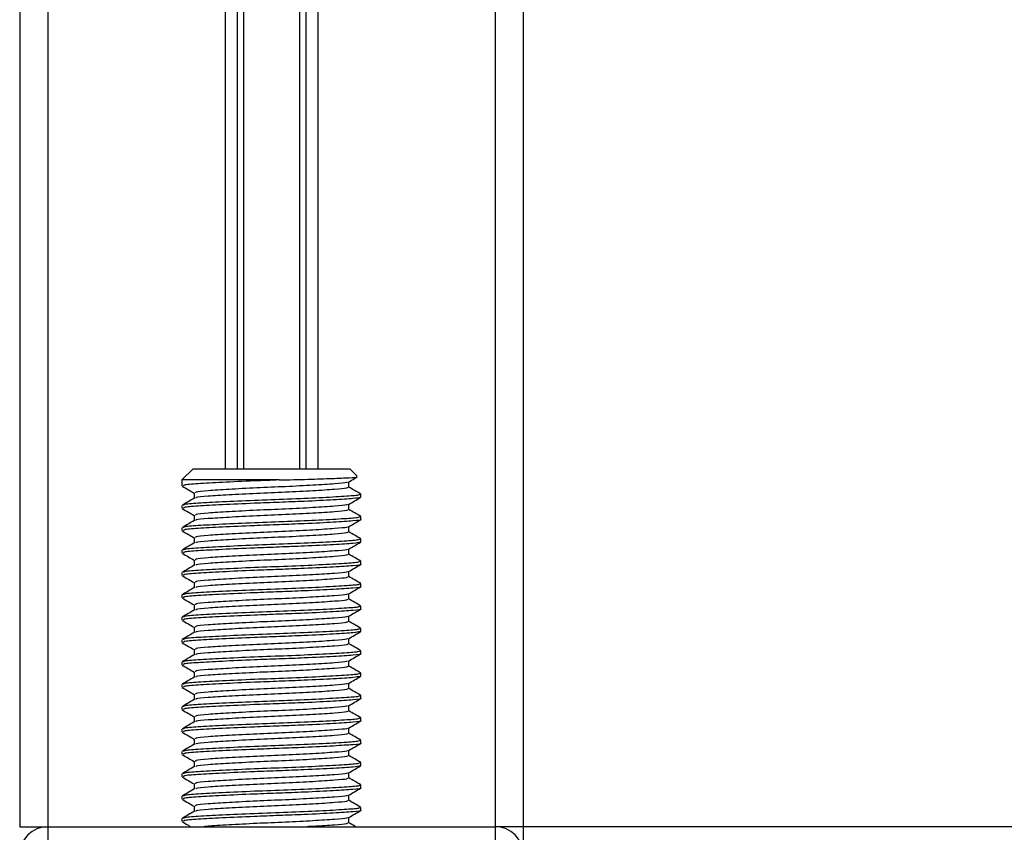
# Model space of a CAD drawing. Header units: millimetres. Extents: x 0 to 420, y 0 to 297.
# Tile 21 of 106: x 73.48 to 78.14, y 199.84 to 203.69. Entities that reach past the tile are written whole.
import ezdxf

# ---------------------------------------------------------------- set-up
doc = ezdxf.new("R2010")
doc.units = ezdxf.units.MM

msp = doc.modelspace()

# ---------------------------------------------------------------- linework, layer by layer
at = {"color": 7, "linetype": 'Continuous', "lineweight": 25}
for p, q in [((73.47772, 233.81157), (73.47772, 199.86487)), ((73.61033, 233.81157), (73.61033, 199.86487)), ((75.732, 233.81157), (75.732, 199.86487)), ((75.8646, 233.81157), (75.8646, 199.86487)), ((74.45104, 228.61879), (74.45104, 201.56221)), ((74.50854, 228.61879), (74.50854, 201.56221)), ((74.53899, 228.61879), (74.53899, 201.56221)), ((74.80334, 228.61879), (74.80334, 201.56221)), ((74.83379, 228.61879), (74.83379, 201.56221)), ((74.89129, 228.61879), (74.89129, 201.56221)), ((74.29987, 201.56221), (74.24683, 201.50916)), ((74.29987, 201.56221), (75.04245, 201.56221)), ((75.07689, 201.52777), (75.04245, 201.56221)), ((74.24683, 201.50916), (74.24683, 201.48113)), ((74.70796, 201.50916), (74.24683, 201.50916)), ((75.03808, 201.47445), (75.03808, 201.50031)), ((74.30425, 201.44793), (74.30425, 201.42217)), ((75.0955, 201.42806), (75.0955, 201.44137)), ((74.24683, 201.3883), (74.24683, 201.37504)), ((75.03808, 201.36837), (75.03808, 201.39423)), ((75.09177, 201.42806), (75.0949, 201.42714)), ((74.30425, 201.34185), (74.30425, 201.31609)), ((75.0955, 201.32198), (75.0955, 201.33529)), ((74.24683, 201.28222), (74.24683, 201.26896)), ((75.03808, 201.26229), (75.03808, 201.28814)), ((74.30425, 201.23577), (74.30425, 201.21001)), ((75.09177, 201.21589), (75.0949, 201.21497)), ((75.0955, 201.21589), (75.0955, 201.22921)), ((74.24683, 201.17614), (74.24683, 201.16287)), ((75.03808, 201.1562), (75.03808, 201.18206)), ((74.30425, 201.12968), (74.30425, 201.10392)), ((75.0955, 201.10981), (75.0955, 201.12312)), ((74.24683, 201.07005), (74.24683, 201.05679)), ((75.03808, 201.05012), (75.03808, 201.07598)), ((74.30425, 201.0236), (74.30425, 200.99784)), ((75.0955, 201.00373), (75.0955, 201.01704)), ((75.03808, 200.94404), (75.03808, 200.96989)), ((74.24683, 200.96397), (74.24683, 200.95071)), ((74.30425, 200.91752), (74.30425, 200.89176)), ((75.0955, 200.89764), (75.0955, 200.91096)), ((74.24683, 200.85788), (74.24683, 200.84462)), ((75.03808, 200.83795), (75.03808, 200.86381)), ((74.30425, 200.81143), (74.30425, 200.78567)), ((75.09177, 200.79156), (75.0949, 200.79063)), ((75.0955, 200.79156), (75.0955, 200.80487)), ((74.24683, 200.7518), (74.24683, 200.73854)), ((75.03808, 200.73187), (75.03808, 200.75773)), ((74.30425, 200.70535), (74.30425, 200.67959)), ((75.0955, 200.68548), (75.0955, 200.69879)), ((74.24683, 200.64572), (74.24683, 200.63246)), ((75.03808, 200.62579), (75.03808, 200.65164)), ((74.30425, 200.59926), (74.30425, 200.57351)), ((75.09177, 200.57939), (75.0949, 200.57847)), ((75.0955, 200.57939), (75.0955, 200.59271)), ((74.24683, 200.53963), (74.24683, 200.52637)), ((75.03808, 200.5197), (75.03808, 200.54556)), ((74.30425, 200.49318), (74.30425, 200.46742)), ((75.0955, 200.47331), (75.0955, 200.48662)), ((74.24683, 200.43355), (74.24683, 200.42029)), ((75.03808, 200.41362), (75.03808, 200.43948)), ((74.30425, 200.3871), (74.30425, 200.36134)), ((75.0955, 200.36723), (75.0955, 200.38054)), ((74.24683, 200.32747), (74.24683, 200.31421)), ((75.03808, 200.30754), (75.03808, 200.33339)), ((74.30425, 200.28101), (74.30425, 200.25526)), ((75.0955, 200.26114), (75.0955, 200.27445)), ((74.24683, 200.22138), (74.24683, 200.20812)), ((75.03808, 200.20145), (75.03808, 200.22731)), ((74.30425, 200.17493), (74.30425, 200.14917)), ((75.09177, 200.15506), (75.0949, 200.15413)), ((75.0955, 200.15506), (75.0955, 200.16837)), ((74.24683, 200.1153), (74.24683, 200.10204)), ((75.03808, 200.09537), (75.03808, 200.12123)), ((74.30425, 200.06885), (74.30425, 200.04309)), ((75.0955, 200.04898), (75.0955, 200.06229)), ((74.24683, 200.00922), (74.24683, 199.99596)), ((75.03808, 199.98929), (75.03808, 200.01514)), ((74.30425, 199.96276), (74.30425, 199.93701)), ((75.0955, 199.94289), (75.0955, 199.9562)), ((74.24683, 199.90313), (74.24683, 199.88987)), ((75.03808, 199.8832), (75.03808, 199.90906)), ((73.47772, 199.86487), (73.61033, 199.86487)), ((73.61033, 199.86487), (75.732, 199.86487)), ((73.61033, 199.86487), (73.61033, 199.75879)), ((75.8646, 199.86487), (75.732, 199.86487)), ((75.732, 199.86487), (75.732, 199.75879)), ((137.65821, 199.86487), (75.8646, 199.86487)), ((75.8646, 199.86487), (75.8646, 199.74818))]:
    msp.add_line(p, q, dxfattribs=at)
for centre, start, end in [((73.61033, 199.73227), 90, 180), ((75.732, 199.73227), 0, 90)]:
    msp.add_arc(centre, 0.1326, start, end, dxfattribs=at)
for points, knots in [([(74.70796, 201.50916), (74.66845, 201.50768), (74.5741, 201.50413), (74.43357, 201.49773), (74.31754, 201.49153), (74.25188, 201.48615), (74.25371, 201.48252), (74.25441, 201.48113)], [0, 0, 0, 0, 0.1684965, 0.4023825, 0.6300711, 0.8575321, 1, 1, 1, 1]), ([(75.0298, 201.49931), (75.02963, 201.49842), (75.02905, 201.49535), (74.97364, 201.49086), (74.87303, 201.484), (74.73978, 201.47743), (74.59783, 201.47157), (74.4658, 201.46457), (74.36536, 201.45838), (74.30855, 201.45299), (74.31015, 201.44935), (74.31077, 201.44794)], [0, 0, 0, 0, 0.0492908, 0.1712997, 0.2981292, 0.4238469, 0.5463291, 0.6737547, 0.7978, 0.9217212, 1, 1, 1, 1]), ([(74.70796, 201.50916), (74.75421, 201.5103), (74.84673, 201.51258), (74.96401, 201.51647), (75.04473, 201.52005), (75.08299, 201.52274), (75.07604, 201.52454), (75.07414, 201.52502)], [0, 0, 0, 0, 0.2284813, 0.4569625, 0.6854437, 0.9140772, 1, 1, 1, 1]), ([(75.03626, 201.49926), (75.04586, 201.50482), (75.05951, 201.51273), (75.07316, 201.52063), (75.07721, 201.52298)], [0, 0, 0, 0, 0.7031723, 1, 1, 1, 1]), ([(74.24846, 201.47957), (74.25806, 201.47401), (74.27666, 201.46325), (74.29526, 201.45248), (74.30425, 201.44727)], [0, 0, 0, 0, 0.51635581, 1, 1, 1, 1]), ([(75.0883, 201.44137), (75.0886, 201.43989), (75.08935, 201.43621), (75.02187, 201.43118), (74.90437, 201.42433), (74.75057, 201.41775), (74.58635, 201.4119), (74.43366, 201.4049), (74.31751, 201.39871), (74.25188, 201.39333), (74.25371, 201.3897), (74.25441, 201.3883)], [0, 0, 0, 0, 0.0795242, 0.1977381, 0.3206174, 0.4424209, 0.5610929, 0.684549, 0.8047339, 0.9247987, 1, 1, 1, 1]), ([(75.03182, 201.4745), (75.03207, 201.47303), (75.0327, 201.46936), (74.9744, 201.46433), (74.87282, 201.45748), (74.73982, 201.4509), (74.59786, 201.44505), (74.46562, 201.43805), (74.36601, 201.43186), (74.31158, 201.42694), (74.31196, 201.42382), (74.31208, 201.42291)], [0, 0, 0, 0, 0.0812126, 0.2026951, 0.3289775, 0.4541529, 0.5761068, 0.7029826, 0.8264929, 0.9498795, 1, 1, 1, 1]), ([(75.09445, 201.44257), (75.08484, 201.44813), (75.06605, 201.45901), (75.04726, 201.4699), (75.03808, 201.47522)], [0, 0, 0, 0, 0.5112595, 1, 1, 1, 1]), ([(74.30551, 201.4229), (74.2959, 201.41734), (74.27669, 201.40621), (74.25748, 201.39509), (74.24788, 201.38953)], [0, 0, 0, 0, 0.4998987, 1, 1, 1, 1]), ([(75.09132, 201.42655), (75.08324, 201.42464), (75.06626, 201.42062), (74.96957, 201.41469), (74.84255, 201.40822), (74.70966, 201.40313), (74.57394, 201.39805), (74.43362, 201.39164), (74.31752, 201.38545), (74.25188, 201.38007), (74.25371, 201.37644), (74.25441, 201.37504)], [0, 0, 0, 0, 0.1121001, 0.2355413, 0.3625587, 0.4570412, 0.5485278, 0.6755183, 0.7991439, 0.9226458, 1, 1, 1, 1]), ([(75.0298, 201.39322), (75.02963, 201.39234), (75.02905, 201.38927), (74.97364, 201.38478), (74.87303, 201.37791), (74.73978, 201.37134), (74.59783, 201.36549), (74.4658, 201.35849), (74.36536, 201.3523), (74.30855, 201.34691), (74.31015, 201.34326), (74.31077, 201.34186)], [0, 0, 0, 0, 0.0492908, 0.1712997, 0.2981292, 0.4238469, 0.5463291, 0.6737547, 0.7978, 0.9217212, 1, 1, 1, 1]), ([(75.03626, 201.39318), (75.04586, 201.39874), (75.06506, 201.40986), (75.08426, 201.42097), (75.09386, 201.42653)], [0, 0, 0, 0, 0.4999098, 1, 1, 1, 1]), ([(74.24846, 201.37349), (74.25806, 201.36793), (74.27666, 201.35717), (74.29526, 201.34639), (74.30425, 201.34119)], [0, 0, 0, 0, 0.5163558, 1, 1, 1, 1]), ([(75.03182, 201.36841), (75.03207, 201.36694), (75.0327, 201.36327), (74.9744, 201.35825), (74.87282, 201.3514), (74.73982, 201.34482), (74.59786, 201.33897), (74.46562, 201.33197), (74.36601, 201.32577), (74.31158, 201.32086), (74.31196, 201.31773), (74.31208, 201.31683)], [0, 0, 0, 0, 0.0812126, 0.2026951, 0.3289775, 0.4541529, 0.5761068, 0.7029826, 0.8264929, 0.9498795, 1, 1, 1, 1]), ([(75.09445, 201.33649), (75.08484, 201.34205), (75.06605, 201.35293), (75.04726, 201.36381), (75.03808, 201.36913)], [0, 0, 0, 0, 0.5112595, 1, 1, 1, 1]), ([(74.30551, 201.31682), (74.2959, 201.31126), (74.27669, 201.30013), (74.25748, 201.28901), (74.24788, 201.28344)], [0, 0, 0, 0, 0.4998987, 1, 1, 1, 1]), ([(75.09177, 201.32198), (75.09297, 201.32167), (75.10275, 201.31914), (75.06226, 201.31477), (74.97155, 201.3086), (74.84217, 201.30214), (74.70975, 201.29704), (74.57391, 201.29196), (74.43363, 201.28556), (74.31752, 201.27937), (74.25188, 201.27398), (74.25371, 201.27036), (74.25441, 201.26896)], [0, 0, 0, 0, 0.0167834, 0.1370015, 0.2569808, 0.380436, 0.4722687, 0.5611895, 0.6846185, 0.8047769, 0.9248152, 1, 1, 1, 1]), ([(75.0883, 201.33529), (75.0886, 201.33381), (75.08935, 201.33013), (75.02187, 201.3251), (74.90437, 201.31824), (74.75057, 201.31167), (74.58635, 201.30582), (74.43366, 201.29882), (74.31751, 201.29263), (74.25188, 201.28724), (74.25371, 201.28362), (74.25441, 201.28222)], [0, 0, 0, 0, 0.0795242, 0.1977381, 0.3206174, 0.4424209, 0.5610929, 0.684549, 0.8047339, 0.9247987, 1, 1, 1, 1]), ([(75.03626, 201.28709), (75.04586, 201.29265), (75.06506, 201.30377), (75.08426, 201.31489), (75.09386, 201.32045)], [0, 0, 0, 0, 0.4999098, 1, 1, 1, 1]), ([(74.24846, 201.26741), (74.25806, 201.26185), (74.27666, 201.25108), (74.29526, 201.24031), (74.30425, 201.2351)], [0, 0, 0, 0, 0.5163558, 1, 1, 1, 1]), ([(75.0298, 201.28714), (75.02963, 201.28626), (75.02905, 201.28319), (74.97364, 201.2787), (74.87303, 201.27183), (74.73978, 201.26526), (74.59783, 201.2594), (74.4658, 201.2524), (74.36536, 201.24622), (74.30855, 201.24082), (74.31015, 201.23718), (74.31077, 201.23577)], [0, 0, 0, 0, 0.0492908, 0.1712997, 0.2981292, 0.4238469, 0.5463291, 0.6737547, 0.7978, 0.9217212, 1, 1, 1, 1]), ([(75.03182, 201.26233), (75.03207, 201.26086), (75.0327, 201.25719), (74.9744, 201.25216), (74.87282, 201.24531), (74.73982, 201.23874), (74.59786, 201.23288), (74.46562, 201.22589), (74.36601, 201.21969), (74.31158, 201.21478), (74.31196, 201.21165), (74.31208, 201.21074)], [0, 0, 0, 0, 0.0812126, 0.2026951, 0.3289775, 0.4541529, 0.5761068, 0.7029826, 0.8264929, 0.9498795, 1, 1, 1, 1]), ([(75.09445, 201.2304), (75.08484, 201.23596), (75.06605, 201.24684), (75.04726, 201.25773), (75.03808, 201.26305)], [0, 0, 0, 0, 0.51125952, 1, 1, 1, 1]), ([(74.30551, 201.21073), (74.2959, 201.20517), (74.27669, 201.19404), (74.25748, 201.18292), (74.24788, 201.17736)], [0, 0, 0, 0, 0.49989867, 1, 1, 1, 1]), ([(75.09132, 201.21438), (75.08324, 201.21247), (75.06626, 201.20845), (74.96957, 201.20253), (74.84255, 201.19605), (74.70966, 201.19096), (74.57394, 201.18588), (74.43362, 201.17948), (74.31752, 201.17328), (74.25188, 201.1679), (74.25371, 201.16427), (74.25441, 201.16287)], [0, 0, 0, 0, 0.1121001, 0.2355413, 0.3625587, 0.4570412, 0.5485278, 0.6755183, 0.7991439, 0.9226458, 1, 1, 1, 1]), ([(75.0883, 201.22921), (75.0886, 201.22773), (75.08935, 201.22405), (75.02187, 201.21901), (74.90437, 201.21216), (74.75057, 201.20559), (74.58635, 201.19973), (74.43366, 201.19273), (74.31751, 201.18654), (74.25188, 201.18116), (74.25371, 201.17753), (74.25441, 201.17614)], [0, 0, 0, 0, 0.07952416, 0.19773806, 0.32061745, 0.44242089, 0.56109289, 0.68454905, 0.80473395, 0.92479867, 1, 1, 1, 1]), ([(75.03626, 201.18101), (75.04586, 201.18657), (75.06506, 201.19769), (75.08426, 201.20881), (75.09386, 201.21437)], [0, 0, 0, 0, 0.4999098, 1, 1, 1, 1]), ([(74.24846, 201.16132), (74.25806, 201.15576), (74.27666, 201.145), (74.29526, 201.13423), (74.30425, 201.12902)], [0, 0, 0, 0, 0.5163558, 1, 1, 1, 1]), ([(75.0298, 201.18106), (75.02963, 201.18017), (75.02905, 201.1771), (74.97364, 201.17261), (74.87303, 201.16575), (74.73978, 201.15917), (74.59783, 201.15332), (74.4658, 201.14632), (74.36536, 201.14013), (74.30855, 201.13474), (74.31015, 201.1311), (74.31077, 201.12969)], [0, 0, 0, 0, 0.04929084, 0.1712997, 0.29812922, 0.42384695, 0.54632913, 0.67375466, 0.7978, 0.92172117, 1, 1, 1, 1]), ([(75.03182, 201.15625), (75.03207, 201.15478), (75.0327, 201.15111), (74.9744, 201.14608), (74.87282, 201.13923), (74.73982, 201.13265), (74.59786, 201.1268), (74.46562, 201.1198), (74.36601, 201.11361), (74.31158, 201.10869), (74.31196, 201.10556), (74.31208, 201.10466)], [0, 0, 0, 0, 0.08121257, 0.20269512, 0.32897753, 0.45415295, 0.57610678, 0.70298262, 0.82649287, 0.94987948, 1, 1, 1, 1]), ([(75.09445, 201.12432), (75.08484, 201.12988), (75.06605, 201.14076), (75.04726, 201.15164), (75.03808, 201.15696)], [0, 0, 0, 0, 0.5112595, 1, 1, 1, 1]), ([(75.09177, 201.10981), (75.09297, 201.1095), (75.10275, 201.10697), (75.06226, 201.1026), (74.97155, 201.09643), (74.84217, 201.08997), (74.70975, 201.08488), (74.57391, 201.0798), (74.43363, 201.07339), (74.31752, 201.0672), (74.25188, 201.06182), (74.25371, 201.05819), (74.25441, 201.05679)], [0, 0, 0, 0, 0.0167834, 0.1370015, 0.2569808, 0.380436, 0.4722687, 0.5611895, 0.6846185, 0.8047769, 0.9248152, 1, 1, 1, 1]), ([(75.0883, 201.12312), (75.0886, 201.12164), (75.08935, 201.11796), (75.02187, 201.11293), (74.90437, 201.10608), (74.75057, 201.0995), (74.58635, 201.09365), (74.43366, 201.08665), (74.31751, 201.08046), (74.25188, 201.07508), (74.25371, 201.07145), (74.25441, 201.07005)], [0, 0, 0, 0, 0.07952416, 0.19773806, 0.32061745, 0.44242089, 0.56109289, 0.68454905, 0.80473395, 0.92479867, 1, 1, 1, 1]), ([(75.03626, 201.07493), (75.04586, 201.08049), (75.06506, 201.09161), (75.08426, 201.10272), (75.09386, 201.10828)], [0, 0, 0, 0, 0.4999098, 1, 1, 1, 1]), ([(74.30551, 201.10465), (74.2959, 201.09909), (74.27669, 201.08796), (74.25748, 201.07684), (74.24788, 201.07128)], [0, 0, 0, 0, 0.49989867, 1, 1, 1, 1]), ([(75.0298, 201.07497), (75.02963, 201.07409), (75.02905, 201.07102), (74.97364, 201.06653), (74.87303, 201.05966), (74.73978, 201.05309), (74.59783, 201.04724), (74.4658, 201.04024), (74.36536, 201.03405), (74.30855, 201.02865), (74.31015, 201.02501), (74.31077, 201.02361)], [0, 0, 0, 0, 0.0492908, 0.1712997, 0.2981292, 0.4238469, 0.5463291, 0.6737547, 0.7978, 0.9217212, 1, 1, 1, 1]), ([(74.24846, 201.05524), (74.25806, 201.04968), (74.27666, 201.03892), (74.29526, 201.02814), (74.30425, 201.02294)], [0, 0, 0, 0, 0.5163558, 1, 1, 1, 1]), ([(75.0883, 201.01704), (75.0886, 201.01556), (75.08935, 201.01188), (75.02187, 201.00685), (74.90437, 200.99999), (74.75057, 200.99342), (74.58635, 200.98757), (74.43366, 200.98057), (74.31751, 200.97438), (74.25188, 200.96899), (74.25371, 200.96537), (74.25441, 200.96397)], [0, 0, 0, 0, 0.0795242, 0.1977381, 0.3206174, 0.4424209, 0.5610929, 0.684549, 0.8047339, 0.9247987, 1, 1, 1, 1]), ([(75.03182, 201.05016), (75.03207, 201.04869), (75.0327, 201.04502), (74.9744, 201.04), (74.87282, 201.03315), (74.73982, 201.02657), (74.59786, 201.02072), (74.46562, 201.01372), (74.36601, 201.00752), (74.31158, 201.00261), (74.31196, 200.99948), (74.31208, 200.99858)], [0, 0, 0, 0, 0.0812126, 0.2026951, 0.3289775, 0.4541529, 0.5761068, 0.7029826, 0.8264929, 0.9498795, 1, 1, 1, 1]), ([(75.09445, 201.01824), (75.08484, 201.0238), (75.06605, 201.03468), (75.04726, 201.04556), (75.03808, 201.05088)], [0, 0, 0, 0, 0.5112595, 1, 1, 1, 1]), ([(74.30551, 200.99857), (74.2959, 200.99301), (74.27669, 200.98188), (74.25748, 200.97076), (74.24788, 200.96519)], [0, 0, 0, 0, 0.4998987, 1, 1, 1, 1]), ([(75.09177, 201.00373), (75.09297, 201.00342), (75.10275, 201.00089), (75.06226, 200.99652), (74.97155, 200.99035), (74.84217, 200.98389), (74.70975, 200.97879), (74.57391, 200.97371), (74.43363, 200.96731), (74.31752, 200.96112), (74.25188, 200.95573), (74.25371, 200.95211), (74.25441, 200.95071)], [0, 0, 0, 0, 0.0167834, 0.13700153, 0.25698079, 0.38043598, 0.47226866, 0.56118953, 0.6846185, 0.80477694, 0.92481522, 1, 1, 1, 1]), ([(75.0298, 200.96889), (75.02963, 200.96801), (75.02905, 200.96494), (74.97364, 200.96045), (74.87303, 200.95358), (74.73978, 200.94701), (74.59783, 200.94115), (74.4658, 200.93415), (74.36536, 200.92797), (74.30855, 200.92257), (74.31015, 200.91893), (74.31077, 200.91752)], [0, 0, 0, 0, 0.0492908, 0.1712997, 0.2981292, 0.4238469, 0.5463291, 0.6737547, 0.7978, 0.9217212, 1, 1, 1, 1]), ([(75.03626, 200.96884), (75.04586, 200.9744), (75.06506, 200.98552), (75.08426, 200.99664), (75.09386, 201.0022)], [0, 0, 0, 0, 0.4999098, 1, 1, 1, 1]), ([(74.24846, 200.94916), (74.25806, 200.9436), (74.27666, 200.93283), (74.29526, 200.92206), (74.30425, 200.91685)], [0, 0, 0, 0, 0.5163558, 1, 1, 1, 1]), ([(75.03182, 200.94408), (75.03207, 200.94261), (75.0327, 200.93894), (74.9744, 200.93391), (74.87282, 200.92706), (74.73982, 200.92049), (74.59786, 200.91463), (74.46562, 200.90763), (74.36601, 200.90144), (74.31158, 200.89653), (74.31196, 200.8934), (74.31208, 200.89249)], [0, 0, 0, 0, 0.0812126, 0.2026951, 0.3289775, 0.4541529, 0.5761068, 0.7029826, 0.8264929, 0.9498795, 1, 1, 1, 1]), ([(75.09445, 200.91215), (75.08484, 200.91771), (75.06605, 200.92859), (75.04726, 200.93948), (75.03808, 200.9448)], [0, 0, 0, 0, 0.5112595, 1, 1, 1, 1]), ([(74.30551, 200.89248), (74.2959, 200.88692), (74.27669, 200.87579), (74.25748, 200.86467), (74.24788, 200.85911)], [0, 0, 0, 0, 0.4998987, 1, 1, 1, 1]), ([(75.09177, 200.89764), (75.09297, 200.89733), (75.10275, 200.89481), (75.06226, 200.89044), (74.97155, 200.88426), (74.84217, 200.87781), (74.70975, 200.87271), (74.57391, 200.86763), (74.43363, 200.86123), (74.31752, 200.85503), (74.25188, 200.84965), (74.25371, 200.84602), (74.25441, 200.84462)], [0, 0, 0, 0, 0.0167834, 0.13700153, 0.25698079, 0.38043598, 0.47226866, 0.56118953, 0.6846185, 0.80477694, 0.92481522, 1, 1, 1, 1]), ([(75.0883, 200.91096), (75.0886, 200.90948), (75.08935, 200.9058), (75.02187, 200.90076), (74.90437, 200.89391), (74.75057, 200.88734), (74.58635, 200.88148), (74.43366, 200.87448), (74.31751, 200.86829), (74.25188, 200.86291), (74.25371, 200.85928), (74.25441, 200.85788)], [0, 0, 0, 0, 0.0795242, 0.1977381, 0.3206174, 0.4424209, 0.5610929, 0.684549, 0.8047339, 0.9247987, 1, 1, 1, 1]), ([(75.03626, 200.86276), (75.04586, 200.86832), (75.06506, 200.87944), (75.08426, 200.89056), (75.09386, 200.89611)], [0, 0, 0, 0, 0.4999098, 1, 1, 1, 1]), ([(74.24846, 200.84307), (74.25806, 200.83751), (74.27666, 200.82675), (74.29526, 200.81598), (74.30425, 200.81077)], [0, 0, 0, 0, 0.5163558, 1, 1, 1, 1]), ([(75.0298, 200.86281), (75.02963, 200.86192), (75.02905, 200.85885), (74.97364, 200.85436), (74.87303, 200.8475), (74.73978, 200.84092), (74.59783, 200.83507), (74.4658, 200.82807), (74.36536, 200.82188), (74.30855, 200.81649), (74.31015, 200.81285), (74.31077, 200.81144)], [0, 0, 0, 0, 0.0492908, 0.1712997, 0.2981292, 0.4238469, 0.5463291, 0.6737547, 0.7978, 0.9217212, 1, 1, 1, 1]), ([(75.03182, 200.838), (75.03207, 200.83653), (75.0327, 200.83286), (74.9744, 200.82783), (74.87282, 200.82098), (74.73982, 200.8144), (74.59786, 200.80855), (74.46562, 200.80155), (74.36601, 200.79536), (74.31158, 200.79044), (74.31196, 200.78731), (74.31208, 200.78641)], [0, 0, 0, 0, 0.0812126, 0.2026951, 0.3289775, 0.4541529, 0.5761068, 0.7029826, 0.8264929, 0.9498795, 1, 1, 1, 1]), ([(75.09445, 200.80607), (75.08484, 200.81163), (75.06605, 200.82251), (75.04726, 200.83339), (75.03808, 200.83871)], [0, 0, 0, 0, 0.5112595, 1, 1, 1, 1]), ([(74.30551, 200.7864), (74.2959, 200.78084), (74.27669, 200.76971), (74.25748, 200.75859), (74.24788, 200.75303)], [0, 0, 0, 0, 0.49989867, 1, 1, 1, 1]), ([(75.09132, 200.79005), (75.08324, 200.78813), (75.06626, 200.78412), (74.96957, 200.77819), (74.84255, 200.77172), (74.70966, 200.76663), (74.57394, 200.76155), (74.43362, 200.75514), (74.31752, 200.74895), (74.25188, 200.74357), (74.25371, 200.73994), (74.25441, 200.73854)], [0, 0, 0, 0, 0.1121001, 0.2355413, 0.3625587, 0.4570412, 0.5485278, 0.6755183, 0.7991439, 0.9226458, 1, 1, 1, 1]), ([(75.0883, 200.80487), (75.0886, 200.80339), (75.08935, 200.79971), (75.02187, 200.79468), (74.90437, 200.78783), (74.75057, 200.78125), (74.58635, 200.7754), (74.43366, 200.7684), (74.31751, 200.76221), (74.25188, 200.75683), (74.25371, 200.7532), (74.25441, 200.7518)], [0, 0, 0, 0, 0.0795242, 0.1977381, 0.3206174, 0.4424209, 0.5610929, 0.684549, 0.8047339, 0.9247987, 1, 1, 1, 1]), ([(75.03626, 200.75668), (75.04586, 200.76224), (75.06506, 200.77336), (75.08426, 200.78447), (75.09386, 200.79003)], [0, 0, 0, 0, 0.4999098, 1, 1, 1, 1]), ([(74.24846, 200.73699), (74.25806, 200.73143), (74.27666, 200.72067), (74.29526, 200.70989), (74.30425, 200.70468)], [0, 0, 0, 0, 0.5163558, 1, 1, 1, 1]), ([(75.0298, 200.75672), (75.02963, 200.75584), (75.02905, 200.75277), (74.97364, 200.74828), (74.87303, 200.74141), (74.73978, 200.73484), (74.59783, 200.72899), (74.4658, 200.72199), (74.36536, 200.7158), (74.30855, 200.7104), (74.31015, 200.70676), (74.31077, 200.70535)], [0, 0, 0, 0, 0.0492908, 0.1712997, 0.2981292, 0.4238469, 0.5463291, 0.6737547, 0.7978, 0.9217212, 1, 1, 1, 1]), ([(75.0883, 200.69879), (75.0886, 200.69731), (75.08935, 200.69363), (75.02187, 200.6886), (74.90437, 200.68174), (74.75057, 200.67517), (74.58635, 200.66932), (74.43366, 200.66232), (74.31751, 200.65613), (74.25188, 200.65074), (74.25371, 200.64712), (74.25441, 200.64572)], [0, 0, 0, 0, 0.0795242, 0.1977381, 0.3206174, 0.4424209, 0.5610929, 0.684549, 0.8047339, 0.9247987, 1, 1, 1, 1]), ([(75.03182, 200.73191), (75.03207, 200.73044), (75.0327, 200.72677), (74.9744, 200.72175), (74.87282, 200.7149), (74.73982, 200.70832), (74.59786, 200.70247), (74.46562, 200.69547), (74.36601, 200.68927), (74.31158, 200.68436), (74.31196, 200.68123), (74.31208, 200.68033)], [0, 0, 0, 0, 0.0812126, 0.2026951, 0.3289775, 0.4541529, 0.5761068, 0.7029826, 0.8264929, 0.9498795, 1, 1, 1, 1]), ([(75.09445, 200.69999), (75.08484, 200.70555), (75.06605, 200.71643), (75.04726, 200.72731), (75.03808, 200.73263)], [0, 0, 0, 0, 0.5112595, 1, 1, 1, 1]), ([(74.30551, 200.68032), (74.2959, 200.67475), (74.27669, 200.66363), (74.25748, 200.65251), (74.24788, 200.64694)], [0, 0, 0, 0, 0.49989867, 1, 1, 1, 1]), ([(75.09177, 200.68548), (75.09297, 200.68517), (75.10275, 200.68264), (75.06226, 200.67827), (74.97155, 200.6721), (74.84217, 200.66564), (74.70975, 200.66054), (74.57391, 200.65546), (74.43363, 200.64906), (74.31752, 200.64286), (74.25188, 200.63748), (74.25371, 200.63386), (74.25441, 200.63246)], [0, 0, 0, 0, 0.0167834, 0.1370015, 0.2569808, 0.380436, 0.4722687, 0.5611895, 0.6846185, 0.8047769, 0.9248152, 1, 1, 1, 1]), ([(75.0298, 200.65064), (75.02963, 200.64976), (75.02905, 200.64669), (74.97364, 200.6422), (74.87303, 200.63533), (74.73978, 200.62876), (74.59783, 200.6229), (74.4658, 200.6159), (74.36536, 200.60972), (74.30855, 200.60432), (74.31015, 200.60068), (74.31077, 200.59927)], [0, 0, 0, 0, 0.0492908, 0.1712997, 0.2981292, 0.4238469, 0.5463291, 0.6737547, 0.7978, 0.9217212, 1, 1, 1, 1]), ([(75.03626, 200.65059), (75.04586, 200.65615), (75.06506, 200.66727), (75.08426, 200.67839), (75.09386, 200.68395)], [0, 0, 0, 0, 0.4999098, 1, 1, 1, 1]), ([(74.24846, 200.63091), (74.25806, 200.62535), (74.27666, 200.61458), (74.29526, 200.60381), (74.30425, 200.5986)], [0, 0, 0, 0, 0.5163558, 1, 1, 1, 1]), ([(75.03182, 200.62583), (75.03207, 200.62436), (75.0327, 200.62069), (74.9744, 200.61566), (74.87282, 200.60881), (74.73982, 200.60224), (74.59786, 200.59638), (74.46562, 200.58938), (74.36601, 200.58319), (74.31158, 200.57828), (74.31196, 200.57515), (74.31208, 200.57424)], [0, 0, 0, 0, 0.0812126, 0.2026951, 0.3289775, 0.4541529, 0.5761068, 0.7029826, 0.8264929, 0.9498795, 1, 1, 1, 1]), ([(75.09445, 200.5939), (75.08484, 200.59946), (75.06605, 200.61034), (75.04726, 200.62123), (75.03808, 200.62655)], [0, 0, 0, 0, 0.5112595, 1, 1, 1, 1]), ([(74.30551, 200.57423), (74.2959, 200.56867), (74.27669, 200.55754), (74.25748, 200.54642), (74.24788, 200.54086)], [0, 0, 0, 0, 0.4998987, 1, 1, 1, 1]), ([(75.09132, 200.57788), (75.08324, 200.57597), (75.06626, 200.57195), (74.96957, 200.56603), (74.84255, 200.55955), (74.70966, 200.55446), (74.57394, 200.54938), (74.43362, 200.54298), (74.31752, 200.53678), (74.25188, 200.5314), (74.25371, 200.52777), (74.25441, 200.52637)], [0, 0, 0, 0, 0.1121001, 0.2355413, 0.3625587, 0.4570412, 0.5485278, 0.6755183, 0.7991439, 0.9226458, 1, 1, 1, 1]), ([(75.0883, 200.59271), (75.0886, 200.59123), (75.08935, 200.58755), (75.02187, 200.58251), (74.90437, 200.57566), (74.75057, 200.56908), (74.58635, 200.56323), (74.43366, 200.55623), (74.31751, 200.55004), (74.25188, 200.54466), (74.25371, 200.54103), (74.25441, 200.53963)], [0, 0, 0, 0, 0.0795242, 0.1977381, 0.3206174, 0.4424209, 0.5610929, 0.684549, 0.8047339, 0.9247987, 1, 1, 1, 1]), ([(75.03626, 200.54451), (75.04586, 200.55007), (75.06506, 200.56119), (75.08426, 200.57231), (75.09386, 200.57786)], [0, 0, 0, 0, 0.4999098, 1, 1, 1, 1]), ([(74.24846, 200.52482), (74.25806, 200.51926), (74.27666, 200.5085), (74.29526, 200.49773), (74.30425, 200.49252)], [0, 0, 0, 0, 0.5163558, 1, 1, 1, 1]), ([(75.0298, 200.54456), (75.02963, 200.54367), (75.02905, 200.5406), (74.97364, 200.53611), (74.87303, 200.52925), (74.73978, 200.52267), (74.59783, 200.51682), (74.4658, 200.50982), (74.36536, 200.50363), (74.30855, 200.49824), (74.31015, 200.4946), (74.31077, 200.49319)], [0, 0, 0, 0, 0.0492908, 0.1712997, 0.2981292, 0.4238469, 0.5463291, 0.6737547, 0.7978, 0.9217212, 1, 1, 1, 1]), ([(75.03182, 200.51975), (75.03207, 200.51828), (75.0327, 200.51461), (74.9744, 200.50958), (74.87282, 200.50273), (74.73982, 200.49615), (74.59786, 200.4903), (74.46562, 200.4833), (74.36601, 200.47711), (74.31158, 200.47219), (74.31196, 200.46906), (74.31208, 200.46816)], [0, 0, 0, 0, 0.0812126, 0.2026951, 0.3289775, 0.4541529, 0.5761068, 0.7029826, 0.8264929, 0.9498795, 1, 1, 1, 1]), ([(75.09445, 200.48782), (75.08484, 200.49338), (75.06605, 200.50426), (75.04726, 200.51514), (75.03808, 200.52046)], [0, 0, 0, 0, 0.5112595, 1, 1, 1, 1]), ([(74.30551, 200.46815), (74.2959, 200.46259), (74.27669, 200.45146), (74.25748, 200.44034), (74.24788, 200.43478)], [0, 0, 0, 0, 0.4998987, 1, 1, 1, 1]), ([(75.09177, 200.47331), (75.09297, 200.473), (75.10275, 200.47047), (75.06226, 200.4661), (74.97155, 200.45993), (74.84217, 200.45347), (74.70975, 200.44838), (74.57391, 200.4433), (74.43363, 200.43689), (74.31752, 200.4307), (74.25188, 200.42532), (74.25371, 200.42169), (74.25441, 200.42029)], [0, 0, 0, 0, 0.0167834, 0.13700153, 0.25698079, 0.38043598, 0.47226866, 0.56118953, 0.6846185, 0.80477694, 0.92481522, 1, 1, 1, 1]), ([(75.0883, 200.48662), (75.0886, 200.48514), (75.08935, 200.48146), (75.02187, 200.47643), (74.90437, 200.46958), (74.75057, 200.463), (74.58635, 200.45715), (74.43366, 200.45015), (74.31751, 200.44396), (74.25188, 200.43858), (74.25371, 200.43495), (74.25441, 200.43355)], [0, 0, 0, 0, 0.0795242, 0.1977381, 0.3206174, 0.4424209, 0.5610929, 0.684549, 0.8047339, 0.9247987, 1, 1, 1, 1]), ([(75.03626, 200.43843), (75.04586, 200.44398), (75.06506, 200.45511), (75.08426, 200.46622), (75.09386, 200.47178)], [0, 0, 0, 0, 0.4999098, 1, 1, 1, 1]), ([(74.24846, 200.41874), (74.25806, 200.41318), (74.27666, 200.40241), (74.29526, 200.39164), (74.30425, 200.38643)], [0, 0, 0, 0, 0.5163558, 1, 1, 1, 1]), ([(75.0298, 200.43847), (75.02963, 200.43759), (75.02905, 200.43452), (74.97364, 200.43003), (74.87303, 200.42316), (74.73978, 200.41659), (74.59783, 200.41074), (74.4658, 200.40374), (74.36536, 200.39755), (74.30855, 200.39215), (74.31015, 200.38851), (74.31077, 200.3871)], [0, 0, 0, 0, 0.04929084, 0.1712997, 0.29812922, 0.42384695, 0.54632913, 0.67375466, 0.7978, 0.92172117, 1, 1, 1, 1]), ([(75.03182, 200.41366), (75.03207, 200.41219), (75.0327, 200.40852), (74.9744, 200.4035), (74.87282, 200.39664), (74.73982, 200.39007), (74.59786, 200.38422), (74.46562, 200.37722), (74.36601, 200.37102), (74.31158, 200.36611), (74.31196, 200.36298), (74.31208, 200.36208)], [0, 0, 0, 0, 0.0812126, 0.2026951, 0.3289775, 0.4541529, 0.5761068, 0.7029826, 0.8264929, 0.9498795, 1, 1, 1, 1]), ([(75.09445, 200.38174), (75.08484, 200.3873), (75.06605, 200.39818), (75.04726, 200.40906), (75.03808, 200.41438)], [0, 0, 0, 0, 0.5112595, 1, 1, 1, 1]), ([(74.30551, 200.36207), (74.2959, 200.3565), (74.27669, 200.34538), (74.25748, 200.33426), (74.24788, 200.32869)], [0, 0, 0, 0, 0.4998987, 1, 1, 1, 1]), ([(75.09177, 200.36723), (75.09297, 200.36692), (75.10275, 200.36439), (75.06226, 200.36002), (74.97155, 200.35385), (74.84217, 200.34739), (74.70975, 200.34229), (74.57391, 200.33721), (74.43363, 200.33081), (74.31752, 200.32461), (74.25188, 200.31923), (74.25371, 200.3156), (74.25441, 200.31421)], [0, 0, 0, 0, 0.0167834, 0.1370015, 0.2569808, 0.380436, 0.4722687, 0.5611895, 0.6846185, 0.8047769, 0.9248152, 1, 1, 1, 1]), ([(75.0883, 200.38054), (75.0886, 200.37906), (75.08935, 200.37538), (75.02187, 200.37035), (74.90437, 200.36349), (74.75057, 200.35692), (74.58635, 200.35107), (74.43366, 200.34406), (74.31751, 200.33788), (74.25188, 200.33249), (74.25371, 200.32887), (74.25441, 200.32747)], [0, 0, 0, 0, 0.0795242, 0.1977381, 0.3206174, 0.4424209, 0.5610929, 0.684549, 0.8047339, 0.9247987, 1, 1, 1, 1]), ([(75.03626, 200.33234), (75.04586, 200.3379), (75.06506, 200.34902), (75.08426, 200.36014), (75.09386, 200.3657)], [0, 0, 0, 0, 0.4999098, 1, 1, 1, 1]), ([(75.0298, 200.33239), (75.02963, 200.33151), (75.02905, 200.32844), (74.97364, 200.32395), (74.87303, 200.31708), (74.73978, 200.31051), (74.59783, 200.30465), (74.4658, 200.29765), (74.36536, 200.29146), (74.30855, 200.28607), (74.31015, 200.28243), (74.31077, 200.28102)], [0, 0, 0, 0, 0.0492908, 0.1712997, 0.2981292, 0.4238469, 0.5463291, 0.6737547, 0.7978, 0.9217212, 1, 1, 1, 1]), ([(74.24846, 200.31266), (74.25806, 200.3071), (74.27666, 200.29633), (74.29526, 200.28556), (74.30425, 200.28035)], [0, 0, 0, 0, 0.5163558, 1, 1, 1, 1]), ([(75.0883, 200.27445), (75.0886, 200.27298), (75.08935, 200.2693), (75.02187, 200.26426), (74.90437, 200.25741), (74.75057, 200.25083), (74.58635, 200.24498), (74.43366, 200.23798), (74.31751, 200.23179), (74.25188, 200.22641), (74.25371, 200.22278), (74.25441, 200.22138)], [0, 0, 0, 0, 0.07952416, 0.19773806, 0.32061745, 0.44242089, 0.56109289, 0.68454905, 0.80473395, 0.92479867, 1, 1, 1, 1]), ([(75.03182, 200.30758), (75.03207, 200.30611), (75.0327, 200.30244), (74.9744, 200.29741), (74.87282, 200.29056), (74.73982, 200.28399), (74.59786, 200.27813), (74.46562, 200.27113), (74.36601, 200.26494), (74.31158, 200.26003), (74.31196, 200.2569), (74.31208, 200.25599)], [0, 0, 0, 0, 0.0812126, 0.2026951, 0.3289775, 0.4541529, 0.5761068, 0.7029826, 0.8264929, 0.9498795, 1, 1, 1, 1]), ([(75.09445, 200.27565), (75.08484, 200.28121), (75.06605, 200.29209), (75.04726, 200.30298), (75.03808, 200.3083)], [0, 0, 0, 0, 0.5112595, 1, 1, 1, 1]), ([(74.30551, 200.25598), (74.2959, 200.25042), (74.27669, 200.23929), (74.25748, 200.22817), (74.24788, 200.22261)], [0, 0, 0, 0, 0.4998987, 1, 1, 1, 1]), ([(75.09177, 200.26114), (75.09297, 200.26083), (75.10275, 200.25831), (75.06226, 200.25393), (74.97155, 200.24776), (74.84217, 200.24131), (74.70975, 200.23621), (74.57391, 200.23113), (74.43363, 200.22473), (74.31752, 200.21853), (74.25188, 200.21315), (74.25371, 200.20952), (74.25441, 200.20812)], [0, 0, 0, 0, 0.0167834, 0.1370015, 0.2569808, 0.380436, 0.4722687, 0.5611895, 0.6846185, 0.8047769, 0.9248152, 1, 1, 1, 1]), ([(75.0298, 200.22631), (75.02963, 200.22542), (75.02905, 200.22235), (74.97364, 200.21786), (74.87303, 200.211), (74.73978, 200.20442), (74.59783, 200.19857), (74.4658, 200.19157), (74.36536, 200.18538), (74.30855, 200.17999), (74.31015, 200.17635), (74.31077, 200.17494)], [0, 0, 0, 0, 0.0492908, 0.1712997, 0.2981292, 0.4238469, 0.5463291, 0.6737547, 0.7978, 0.9217212, 1, 1, 1, 1]), ([(75.03626, 200.22626), (75.04586, 200.23182), (75.06506, 200.24294), (75.08426, 200.25406), (75.09386, 200.25961)], [0, 0, 0, 0, 0.4999098, 1, 1, 1, 1]), ([(74.24846, 200.20657), (74.25806, 200.20101), (74.27666, 200.19025), (74.29526, 200.17948), (74.30425, 200.17427)], [0, 0, 0, 0, 0.5163558, 1, 1, 1, 1]), ([(75.03182, 200.2015), (75.03207, 200.20002), (75.0327, 200.19636), (74.9744, 200.19133), (74.87282, 200.18448), (74.73982, 200.1779), (74.59786, 200.17205), (74.46562, 200.16505), (74.36601, 200.15886), (74.31158, 200.15394), (74.31196, 200.15081), (74.31208, 200.14991)], [0, 0, 0, 0, 0.0812126, 0.2026951, 0.3289775, 0.4541529, 0.5761068, 0.7029826, 0.8264929, 0.9498795, 1, 1, 1, 1]), ([(75.09445, 200.16957), (75.08484, 200.17513), (75.06605, 200.18601), (75.04726, 200.19689), (75.03808, 200.20221)], [0, 0, 0, 0, 0.5112595, 1, 1, 1, 1]), ([(74.30551, 200.1499), (74.2959, 200.14434), (74.27669, 200.13321), (74.25748, 200.12209), (74.24788, 200.11653)], [0, 0, 0, 0, 0.4998987, 1, 1, 1, 1]), ([(75.09132, 200.15355), (75.08324, 200.15163), (75.06626, 200.14762), (74.96957, 200.14169), (74.84255, 200.13522), (74.70966, 200.13013), (74.57394, 200.12504), (74.43362, 200.11864), (74.31752, 200.11245), (74.25188, 200.10707), (74.25371, 200.10344), (74.25441, 200.10204)], [0, 0, 0, 0, 0.1121001, 0.2355413, 0.3625587, 0.4570412, 0.5485278, 0.6755183, 0.7991439, 0.9226458, 1, 1, 1, 1]), ([(75.0883, 200.16837), (75.0886, 200.16689), (75.08935, 200.16321), (75.02187, 200.15818), (74.90437, 200.15133), (74.75057, 200.14475), (74.58635, 200.1389), (74.43366, 200.1319), (74.31751, 200.12571), (74.25188, 200.12033), (74.25371, 200.1167), (74.25441, 200.1153)], [0, 0, 0, 0, 0.0795242, 0.1977381, 0.3206174, 0.4424209, 0.5610929, 0.684549, 0.8047339, 0.9247987, 1, 1, 1, 1]), ([(75.03626, 200.12017), (75.04586, 200.12573), (75.06506, 200.13686), (75.08426, 200.14797), (75.09386, 200.15353)], [0, 0, 0, 0, 0.4999098, 1, 1, 1, 1]), ([(74.24846, 200.10049), (74.25806, 200.09493), (74.27666, 200.08416), (74.29526, 200.07339), (74.30425, 200.06818)], [0, 0, 0, 0, 0.5163558, 1, 1, 1, 1]), ([(75.0298, 200.12022), (75.02963, 200.11934), (75.02905, 200.11627), (74.97364, 200.11178), (74.87303, 200.10491), (74.73978, 200.09834), (74.59783, 200.09249), (74.4658, 200.08549), (74.36536, 200.0793), (74.30855, 200.0739), (74.31015, 200.07026), (74.31077, 200.06885)], [0, 0, 0, 0, 0.0492908, 0.1712997, 0.2981292, 0.4238469, 0.5463291, 0.6737547, 0.7978, 0.9217212, 1, 1, 1, 1]), ([(75.03182, 200.09541), (75.03207, 200.09394), (75.0327, 200.09027), (74.9744, 200.08525), (74.87282, 200.07839), (74.73982, 200.07182), (74.59786, 200.06597), (74.46562, 200.05897), (74.36601, 200.05277), (74.31158, 200.04786), (74.31196, 200.04473), (74.31208, 200.04383)], [0, 0, 0, 0, 0.0812126, 0.2026951, 0.3289775, 0.4541529, 0.5761068, 0.7029826, 0.8264929, 0.9498795, 1, 1, 1, 1]), ([(75.09445, 200.06349), (75.08484, 200.06905), (75.06605, 200.07993), (75.04726, 200.09081), (75.03808, 200.09613)], [0, 0, 0, 0, 0.5112595, 1, 1, 1, 1]), ([(74.30551, 200.04382), (74.2959, 200.03825), (74.27669, 200.02713), (74.25748, 200.01601), (74.24788, 200.01044)], [0, 0, 0, 0, 0.4998987, 1, 1, 1, 1]), ([(75.09177, 200.04898), (75.09297, 200.04867), (75.10275, 200.04614), (75.06226, 200.04177), (74.97155, 200.0356), (74.84217, 200.02914), (74.70975, 200.02404), (74.57391, 200.01896), (74.43363, 200.01256), (74.31752, 200.00636), (74.25188, 200.00098), (74.25371, 199.99735), (74.25441, 199.99596)], [0, 0, 0, 0, 0.0167834, 0.13700153, 0.25698079, 0.38043598, 0.47226866, 0.56118953, 0.6846185, 0.80477694, 0.92481522, 1, 1, 1, 1]), ([(75.0883, 200.06229), (75.0886, 200.06081), (75.08935, 200.05713), (75.02187, 200.0521), (74.90437, 200.04524), (74.75057, 200.03867), (74.58635, 200.03282), (74.43366, 200.02581), (74.31751, 200.01963), (74.25188, 200.01424), (74.25371, 200.01061), (74.25441, 200.00922)], [0, 0, 0, 0, 0.07952416, 0.19773806, 0.32061745, 0.44242089, 0.56109289, 0.68454905, 0.80473395, 0.92479867, 1, 1, 1, 1]), ([(75.03626, 200.01409), (75.04586, 200.01965), (75.06506, 200.03077), (75.08426, 200.04189), (75.09386, 200.04745)], [0, 0, 0, 0, 0.4999098, 1, 1, 1, 1]), ([(74.24846, 199.99441), (74.25806, 199.98885), (74.27666, 199.97808), (74.29526, 199.96731), (74.30425, 199.9621)], [0, 0, 0, 0, 0.5163558, 1, 1, 1, 1]), ([(75.0298, 200.01414), (75.02963, 200.01326), (75.02905, 200.01019), (74.97364, 200.0057), (74.87303, 199.99883), (74.73978, 199.99226), (74.59783, 199.9864), (74.4658, 199.9794), (74.36536, 199.97321), (74.30855, 199.96782), (74.31015, 199.96418), (74.31077, 199.96277)], [0, 0, 0, 0, 0.0492908, 0.1712997, 0.2981292, 0.4238469, 0.5463291, 0.6737547, 0.7978, 0.9217212, 1, 1, 1, 1]), ([(75.03182, 199.98933), (75.03207, 199.98786), (75.0327, 199.98419), (74.9744, 199.97916), (74.87282, 199.97231), (74.73982, 199.96574), (74.59786, 199.95988), (74.46562, 199.95288), (74.36601, 199.94669), (74.31158, 199.94178), (74.31196, 199.93865), (74.31208, 199.93774)], [0, 0, 0, 0, 0.0812126, 0.2026951, 0.3289775, 0.4541529, 0.5761068, 0.7029826, 0.8264929, 0.9498795, 1, 1, 1, 1]), ([(75.09445, 199.9574), (75.08484, 199.96296), (75.06605, 199.97384), (75.04726, 199.98473), (75.03808, 199.99005)], [0, 0, 0, 0, 0.5112595, 1, 1, 1, 1]), ([(75.09177, 199.94289), (75.09297, 199.94258), (75.10275, 199.94006), (75.06226, 199.93568), (74.97155, 199.92951), (74.84217, 199.92306), (74.70975, 199.91796), (74.57391, 199.91288), (74.43363, 199.90648), (74.31752, 199.90028), (74.25188, 199.8949), (74.25371, 199.89127), (74.25441, 199.88987)], [0, 0, 0, 0, 0.0167834, 0.1370015, 0.2569808, 0.380436, 0.4722687, 0.5611895, 0.6846185, 0.8047769, 0.9248152, 1, 1, 1, 1]), ([(75.0883, 199.9562), (75.0886, 199.95472), (75.08935, 199.95105), (75.02187, 199.94601), (74.90437, 199.93916), (74.75057, 199.93258), (74.58635, 199.92673), (74.43366, 199.91973), (74.31751, 199.91354), (74.25188, 199.90816), (74.25371, 199.90453), (74.25441, 199.90313)], [0, 0, 0, 0, 0.07952416, 0.19773806, 0.32061745, 0.44242089, 0.56109289, 0.68454905, 0.80473395, 0.92479867, 1, 1, 1, 1]), ([(75.03626, 199.90801), (75.04586, 199.91357), (75.06506, 199.92469), (75.08426, 199.93581), (75.09386, 199.94136)], [0, 0, 0, 0, 0.4999098, 1, 1, 1, 1]), ([(74.30551, 199.93773), (74.2959, 199.93217), (74.27669, 199.92104), (74.25748, 199.90992), (74.24788, 199.90436)], [0, 0, 0, 0, 0.4998987, 1, 1, 1, 1]), ([(75.0298, 199.90806), (75.02963, 199.90717), (75.02905, 199.9041), (74.97365, 199.89961), (74.87298, 199.89275), (74.73995, 199.88617), (74.59721, 199.88032), (74.46819, 199.87331), (74.38024, 199.86847), (74.35687, 199.86563), (74.35069, 199.86487)], [0, 0, 0, 0, 0.0585081, 0.2033321, 0.3538783, 0.5031048, 0.6484907, 0.7997444, 0.9469857, 1, 1, 1, 1]), ([(74.24846, 199.88832), (74.25806, 199.88276), (74.27157, 199.87495), (74.28507, 199.86713), (74.28896, 199.86487)], [0, 0, 0, 0, 0.7112717, 1, 1, 1, 1]), ([(75.03182, 199.88324), (75.03212, 199.88177), (75.03288, 199.8781), (74.97322, 199.8731), (74.90273, 199.86798), (74.849, 199.86533), (74.83967, 199.86487)], [0, 0, 0, 0, 0.2284556, 0.5701929, 0.9254326, 1, 1, 1, 1]), ([(75.07104, 199.86487), (75.06924, 199.86592), (75.05825, 199.87228), (75.04726, 199.87864), (75.03808, 199.88396)], [0, 0, 0, 0, 0.1641848, 1, 1, 1, 1])]:
    msp.add_open_spline(points, degree=3, knots=knots, dxfattribs=at)

doc.saveas('drawing.dxf')
